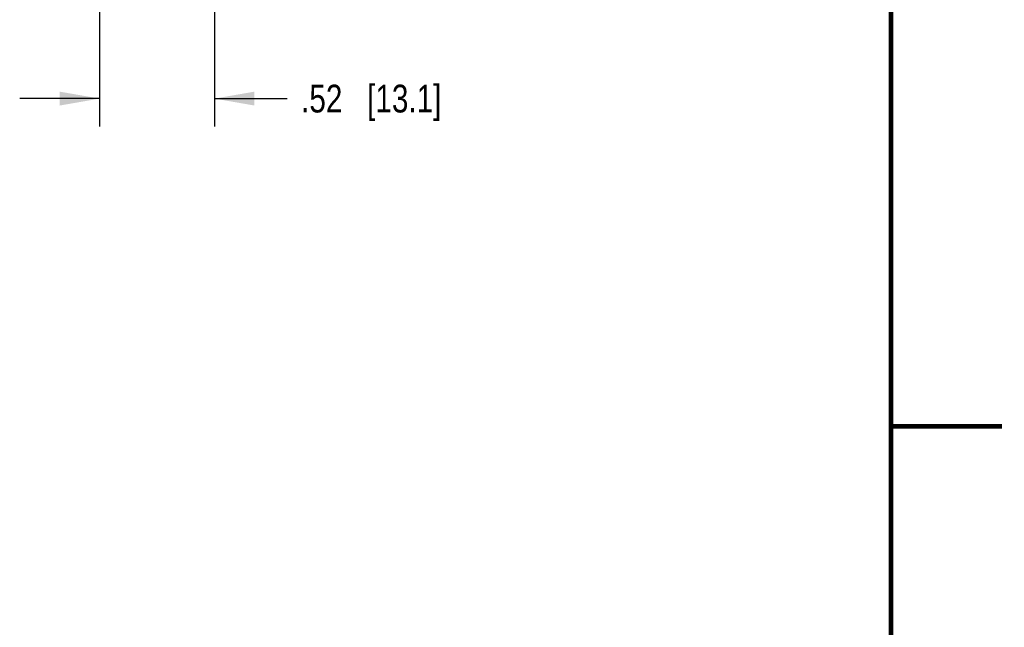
# Model space of a CAD drawing. Header units: inches. Extents: x 0 to 22, y 0 to 17.
# Tile 16 of 29: x 17.6 to 22, y 3.3 to 6.1. Entities that reach past the tile are written whole.
import ezdxf

# ---------------------------------------------------------------- set-up
doc = ezdxf.new("R2010")
doc.units = ezdxf.units.IN
doc.header["$LTSCALE"] = 1.21
doc.header["$MEASUREMENT"] = 0
doc.layers.get('0').update_dxf_attribs({"linetype": 'CONTINUOUS'})
doc.layers.add('DIMENSIONS', color=7, linetype='CONTINUOUS')
doc.styles.get("Standard").update_dxf_attribs({"font": 'txt', "width": 0.8})
doc.dimstyles.new('DIMSTYLE_1', dxfattribs={"dimtxt": 0.125, "dimasz": 0.18, "dimexe": 0.125, "dimexo": 0.0625, "dimgap": 0.0625, "dimtad": 0, "dimtih": 1, "dimtoh": 1, "dimzin": 4, "dimdsep": 46, "dimtxsty": 'STANDARD', "dimblk": '_FILLED', "dimblk1": '_FILLED', "dimblk2": '_FILLED', "dimcen": 0.09, "dimadec": 0, "dimazin": 0, "dimtp": 0.001, "dimtm": 0.001, "dimtfac": 1, "dimtofl": 0, "dimtmove": 0, "dimatfit": 3, "dimldrblk": '_FILLED', "dimfxl": 1, "dimtolj": 1, "dimtzin": 4, "dimarcsym": 0})

# ---------------------------------------------------------------- blocks, each defined once
blk = doc.blocks.new('_FILLED')
at = {"color": 0, "linetype": 'BYBLOCK'}
blk.add_solid([(0, 0), (-1, 0.174), (-1, -0.174)], dxfattribs=at)
blk = doc.blocks.new('*D7')
at = {"layer": 'DIMENSIONS', "color": 2, "linetype": 'CONTINUOUS'}
for p, q in [((17.9374, 8.1643), (17.9374, 5.5999)), ((18.4544, 8.1774), (18.4544, 5.5999)), ((17.9374, 5.7249), (17.5774, 5.7249)), ((18.4544, 5.7249), (18.7817, 5.7249))]:
    blk.add_line(p, q, dxfattribs=at)
at = {"layer": 'DIMENSIONS', "color": 2, "linetype": 'CONTINUOUS', "xscale": 0.18, "yscale": 0.18, "zscale": 0.18}
blk.add_blockref('_FILLED', (17.9374, 5.7249), dxfattribs=at)
at = {"layer": 'DIMENSIONS', "color": 2, "linetype": 'CONTINUOUS', "xscale": 0.18, "yscale": 0.18, "zscale": 0.18, "rotation": 180}
blk.add_blockref('_FILLED', (18.4544, 5.7249), dxfattribs=at)
at = {"layer": 'DIMENSIONS', "color": 2, "linetype": 'CONTINUOUS', "insert": (18.8442, 5.7874), "char_height": 0.125, "width": 1.025, "attachment_point": 1, "line_spacing_factor": 0.9}
blk.add_mtext('.52{\\Ftxt.shx;\\W1.000000;\\H0.125000; }[13.1]', dxfattribs=at)

msp = doc.modelspace()

# ---------------------------------------------------------------- linework, layer by layer
at = {"color": 7, "linetype": 'CONTINUOUS', "const_width": 0.02}
for points in [[(21.5, 0.5), (21.5, 16.5)], [(22, 4.25), (21.5, 4.25)]]:
    msp.add_lwpolyline(points, dxfattribs=at)

# ---------------------------------------------------------------- dimensions: what is measured, and where the dimension line sits
at = {"layer": 'DIMENSIONS', "color": 2, "linetype": 'CONTINUOUS'}
dim = msp.add_linear_dim(base=(17.9374, 5.7249), p1=(18.4544, 8.2399), p2=(17.9374, 8.2268), angle=180, dimstyle='DIMSTYLE_1', dxfattribs=at)
dim.commit()
dim.dimension.update_dxf_attribs({"geometry": '*D7', "text_midpoint": (19.3567, 5.7249), "dimtype": 160})

doc.saveas('drawing.dxf')
